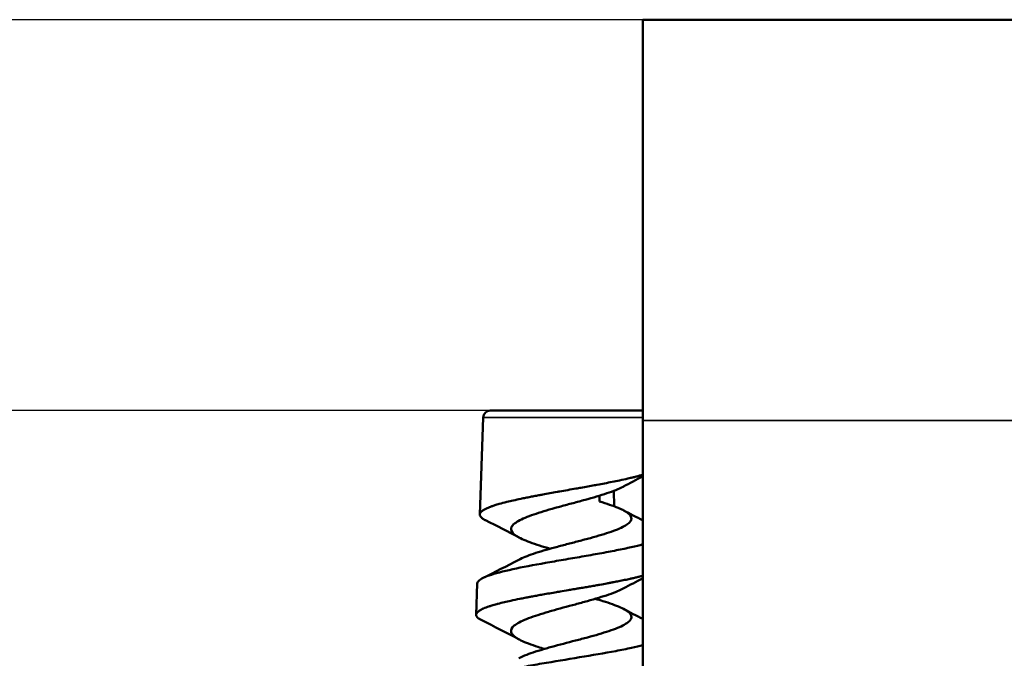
# Model space of a CAD drawing. Header units: millimetres. Extents: x 38 to 2514, y 38 to 1622.
# Tile 71 of 256: x 589 to 658, y 955 to 999. Entities that reach past the tile are written whole.
import ezdxf

# ---------------------------------------------------------------- set-up
doc = ezdxf.new("R2010")
doc.units = ezdxf.units.MM
doc.header["$LTSCALE"] = 7.692308
for name, color, linetype, lineweight in [('Dimension (ISO)', 7, 'Continuous', 25), ('Visible (ISO)', 7, 'Continuous', 50), ('Visible Narrow (ISO)', 7, 'Continuous', 35)]:
    doc.layers.add(name, color=color, linetype=linetype, lineweight=lineweight)
doc.styles.add('Note Text (ANSI)', font='tahoma.ttf')
doc.dimstyles.new('Default (ISO)', dxfattribs={"dimscale": 7.692308, "dimtxt": 1, "dimasz": 2.5, "dimexe": 3.175, "dimexo": 0, "dimgap": 0.762, "dimtad": 1, "dimrnd": 1e-08, "dimzin": 0, "dimdsep": 46, "dimtxsty": 'Note Text (ANSI)', "dimcen": 0.09, "dimdle": 10, "dimclrd": 1, "dimclre": 1, "dimclrt": 1, "dimazin": 0, "dimtfac": 3.5052, "dimtmove": 0, "dimatfit": 3, "dimfxl": 1, "dimtolj": 1, "dimtzin": 0, "dimlwd": -1, "dimlwe": -1, "dimarcsym": 0})

# ---------------------------------------------------------------- blocks, each defined once
blk = doc.blocks.new('*D5')
at = {"layer": 'Defpoints', "color": 0, "transparency": 16777216}
for p in [(472.673, 999.193), (652.449, 999.193), (598.949, 661.593)]:
    blk.add_point(p, dxfattribs=at)
at = {"layer": 'Dimension (ISO)', "color": 1, "transparency": 16777216}
for p, q in [((652.449, 999.193), (448.25, 999.193)), ((472.673, 680.823), (472.673, 979.962)), ((598.949, 661.593), (448.25, 661.593))]:
    blk.add_line(p, q, dxfattribs=at)
for points in [[(469.468, 979.962), (475.878, 979.962), (472.673, 999.193)], [(469.468, 680.823), (475.878, 680.823), (472.673, 661.593)]]:
    blk.add_solid(points, dxfattribs=at)
at = {"layer": 'Dimension (ISO)', "color": 1, "transparency": 16777216, "insert": (456.748, 776.937), "char_height": 7.69231, "attachment_point": 1, "rotation": 90, "style": 'Note Text (ANSI)'}
blk.add_mtext('\\A1;337.60 mm [13.291 in]', dxfattribs=at)
blk = doc.blocks.new('*D7')
at = {"layer": 'Defpoints', "color": 0, "transparency": 16777216}
for p in [(621.797, 971.893), (529.057, 661.593), (598.949, 661.593)]:
    blk.add_point(p, dxfattribs=at)
at = {"layer": 'Dimension (ISO)', "color": 1, "transparency": 16777216}
for p, q in [((621.797, 971.893), (504.634, 971.893)), ((529.057, 952.662), (529.057, 680.823)), ((598.949, 661.593), (504.634, 661.593))]:
    blk.add_line(p, q, dxfattribs=at)
for points in [[(525.852, 952.662), (532.262, 952.662), (529.057, 971.893)], [(525.852, 680.823), (532.262, 680.823), (529.057, 661.593)]]:
    blk.add_solid(points, dxfattribs=at)
at = {"layer": 'Dimension (ISO)', "color": 1, "transparency": 16777216, "insert": (513.132, 763.287), "char_height": 7.69231, "attachment_point": 1, "rotation": 90, "style": 'Note Text (ANSI)'}
blk.add_mtext('\\A1;310.30 mm [12.217 in]', dxfattribs=at)

msp = doc.modelspace()

# ---------------------------------------------------------------- linework, layer by layer
at = {"layer": 'Visible (ISO)'}
for p, q in [((672.4495, 999.1927), (632.4495, 999.1927)), ((632.4495, 999.1927), (632.4495, 971.1927)), ((632.4495, 971.8927), (621.7973, 971.8927)), ((621.3076, 971.4202), (621.0654, 964.6375)), ((632.4495, 971.1927), (632.4495, 799.3272)), ((629.4204, 966.7414), (629.4204, 966.7415)), ((629.4204, 965.5438), (629.4204, 965.9516)), ((630.4177, 966.2871), (630.4357, 965.2124)), ((620.8932, 959.8175), (620.8154, 957.6376)), ((627.0038, 959.3119), (627.0036, 959.312))]:
    msp.add_line(p, q, dxfattribs=at)
msp.add_arc((621.7973, 971.4027), 0.49, 90, 177.954592, dxfattribs=at)
for points, knots in [([(632.4495, 967.4126), (632.4126, 967.4017), (632.375, 967.3908), (632.3365, 967.3798), (632.262, 967.3587), (632.1845, 967.3374), (632.1042, 967.3161), (632.0241, 967.2947), (631.9412, 967.2734), (631.8558, 967.2521), (631.7864, 967.2347), (631.7154, 967.2173), (631.6428, 967.2), (631.6261, 967.196), (631.6094, 967.192), (631.5925, 967.1881), (631.5312, 967.1736), (631.4688, 967.1591), (631.4056, 967.1446), (631.2202, 967.1023), (631.0267, 967.0601), (630.8263, 967.018), (630.6567, 966.9824), (630.4821, 966.9467), (630.3031, 966.9111), (630.1314, 966.877), (629.9556, 966.8428), (629.7766, 966.8086), (629.6063, 966.7761), (629.4331, 966.7436), (629.2575, 966.7112), (629.2482, 966.7095), (629.2388, 966.7078), (629.2295, 966.706), (629.1791, 966.6967), (629.1285, 966.6875), (629.0777, 966.6782), (628.9219, 966.6497), (628.7644, 966.6212), (628.6057, 966.5927), (628.447, 966.5643), (628.2871, 966.5358), (628.1265, 966.5073), (628.011, 966.4868), (627.8951, 966.4663), (627.7791, 966.4458), (627.5901, 966.4124), (627.4006, 966.379), (627.2114, 966.3456), (627.0219, 966.3122), (626.8327, 966.2787), (626.6445, 966.2453), (626.6014, 966.2377), (626.5584, 966.23), (626.5154, 966.2224), (626.499, 966.2195), (626.4826, 966.2165), (626.4663, 966.2136), (626.2954, 966.1832), (626.1255, 966.1528), (625.957, 966.1224), (625.7914, 966.0925), (625.6271, 966.0626), (625.4644, 966.0325), (625.3724, 966.0155), (625.2809, 965.9985), (625.1899, 965.9814), (625.0745, 965.9598), (624.9599, 965.938), (624.8467, 965.9162), (624.7335, 965.8945), (624.6216, 965.8727), (624.5114, 965.8508), (624.4011, 965.829), (624.2925, 965.8072), (624.1858, 965.7854), (624.1216, 965.7723), (624.0582, 965.7592), (623.9955, 965.7461), (623.9755, 965.7419), (623.9555, 965.7377), (623.9357, 965.7336), (623.7518, 965.695), (623.5747, 965.6565), (623.4051, 965.6182), (623.2494, 965.583), (623.1, 965.5478), (622.9574, 965.5127)], [0.45732098, 0.45732098, 0.45732098, 0.45732098, 0.46666667, 0.46666667, 0.46666667, 0.48479474, 0.48479474, 0.48479474, 0.50290384, 0.50290384, 0.50290384, 0.51762426, 0.51762426, 0.51762426, 0.52101062, 0.52101062, 0.52101062, 0.53333333, 0.53333333, 0.53333333, 0.56943647, 0.56943647, 0.56943647, 0.6, 0.6, 0.6, 0.62932316, 0.62932316, 0.62932316, 0.65719989, 0.65719989, 0.65719989, 0.6586801, 0.6586801, 0.6586801, 0.66666667, 0.66666667, 0.66666667, 0.69117722, 0.69117722, 0.69117722, 0.71569399, 0.71569399, 0.71569399, 0.73333333, 0.73333333, 0.73333333, 0.76208203, 0.76208203, 0.76208203, 0.79088824, 0.79088824, 0.79088824, 0.79748257, 0.79748257, 0.79748257, 0.8, 0.8, 0.8, 0.82626111, 0.82626111, 0.82626111, 0.8520697, 0.8520697, 0.8520697, 0.86666667, 0.86666667, 0.86666667, 0.88518964, 0.88518964, 0.88518964, 0.90369703, 0.90369703, 0.90369703, 0.92220463, 0.92220463, 0.92220463, 0.93333333, 0.93333333, 0.93333333, 0.93689131, 0.93689131, 0.93689131, 0.9698048, 0.9698048, 0.9698048, 0.99999998, 0.99999998, 0.99999998, 0.99999998]), ([(631.0864, 966.5841), (631.0786, 966.5799), (631.0707, 966.5757), (630.7748, 966.4193), (630.3918, 966.2682), (629.4818, 965.964), (628.9638, 965.8128), (628.1383, 965.5843), (627.8565, 965.5082), (627.2919, 965.3558), (627.0105, 965.2799), (626.5942, 965.166), (626.4564, 965.128), (625.7766, 964.9379), (625.2688, 964.7867), (624.3864, 964.4825), (624.0208, 964.3313), (623.6182, 964.1028), (623.5093, 964.0267), (623.3466, 963.8743), (623.2928, 963.7985), (623.2542, 963.6845), (623.2484, 963.6466), (623.2549, 963.4565), (623.374, 963.3053), (623.7131, 963.0768), (623.8525, 963.0006), (624.1779, 962.8482), (624.3626, 962.7723), (624.7734, 962.6201), (624.9987, 962.544), (625.4735, 962.3934), (625.721, 962.3193), (625.9785, 962.2451)], [0.6993214, 0.6993214, 0.6993214, 0.6993214, 0.7042, 0.7042, 0.8796464, 0.8796464, 1.0551316, 1.0551316, 1.1432038, 1.1432038, 1.2306489, 1.2306489, 1.2744945, 1.2744945, 1.4499445, 1.4499445, 1.625435, 1.625435, 1.7134857, 1.7134857, 1.800924, 1.800924, 1.8447598, 1.8447598, 2.0202157, 2.0202157, 2.1083163, 2.1083163, 2.195761, 2.195761, 2.2837892, 2.2837892, 2.369241, 2.369241, 2.369241, 2.369241]), ([(622.9574, 965.5127), (622.7696, 965.4664), (622.5932, 965.4201), (622.4293, 965.3736), (622.3164, 965.3416), (622.2095, 965.3095), (622.1089, 965.2773), (622.0749, 965.2665), (622.0417, 965.2556), (622.0092, 965.2448), (621.9756, 965.2335), (621.9429, 965.2223), (621.9109, 965.2111), (621.8481, 965.189), (621.7885, 965.1669), (621.7323, 965.1449), (621.676, 965.1228), (621.6232, 965.1008), (621.5739, 965.0788), (621.5459, 965.0663), (621.5191, 965.0538), (621.4934, 965.0413), (621.4174, 965.0045), (621.3516, 964.9677), (621.2958, 964.9311), (621.2331, 964.89), (621.1832, 964.8489), (621.1461, 964.808), (621.1303, 964.7906), (621.1168, 964.7733), (621.1057, 964.7559), (621.0997, 964.7466), (621.0943, 964.7373), (621.0897, 964.728), (621.0764, 964.7014), (621.0685, 964.6749), (621.0661, 964.6483), (621.064, 964.6246), (621.0662, 964.6008), (621.0728, 964.5769), (621.0791, 964.5543), (621.0894, 964.5315), (621.1036, 964.5087), (621.1179, 964.486), (621.1362, 964.4632), (621.1584, 964.4403), (621.1807, 964.4175), (621.2069, 964.3946), (621.237, 964.3718), (621.2495, 964.3623), (621.2626, 964.3529), (621.2764, 964.3434), (621.3136, 964.3179), (621.3556, 964.2925), (621.4023, 964.2671), (621.4229, 964.256), (621.4444, 964.2448), (621.4668, 964.2336)], [0, 0, 0, 0, 0.03946497, 0.03946497, 0.03946497, 0.06666667, 0.06666667, 0.06666667, 0.07585439, 0.07585439, 0.07585439, 0.08535104, 0.08535104, 0.08535104, 0.10402944, 0.10402944, 0.10402944, 0.12272109, 0.12272109, 0.12272109, 0.13333333, 0.13333333, 0.13333333, 0.1647099, 0.1647099, 0.1647099, 0.2, 0.2, 0.2, 0.2150099, 0.2150099, 0.2150099, 0.22308264, 0.22308264, 0.22308264, 0.24610077, 0.24610077, 0.24610077, 0.26666667, 0.26666667, 0.26666667, 0.28620702, 0.28620702, 0.28620702, 0.30573155, 0.30573155, 0.30573155, 0.32525141, 0.32525141, 0.32525141, 0.33333333, 0.33333333, 0.33333333, 0.35511604, 0.35511604, 0.35511604, 0.364715, 0.364715, 0.364715, 0.364715]), ([(623.7848, 961.4756), (624.0457, 961.615), (624.3931, 961.7527), (625.2473, 962.0396), (625.7529, 962.1849), (626.4307, 962.3689), (626.5679, 962.4057), (626.9833, 962.5159), (627.2644, 962.5889), (627.6865, 962.6989), (627.8273, 962.7357), (628.2468, 962.846), (628.5221, 962.9195), (629.0561, 963.0664), (629.3134, 963.1395), (629.8011, 963.2866), (630.0302, 963.3602), (630.451, 963.5071), (630.6418, 963.5801), (630.9797, 963.727), (631.1259, 963.8006), (631.3667, 963.9478), (631.4611, 964.0208), (631.5956, 964.1677), (631.6352, 964.2413), (631.6684, 964.4624), (631.5767, 964.6077), (631.2874, 964.8209), (631.1769, 964.8866), (630.9493, 965.0015), (630.841, 965.0506), (630.5446, 965.1739), (630.3445, 965.248), (629.9069, 965.3963), (629.6707, 965.4699), (629.4204, 965.5438)], [4.2553458, 4.2553458, 4.2553458, 4.2553458, 4.421045, 4.421045, 4.5959386, 4.5959386, 4.639611, 4.639611, 4.7267868, 4.7267868, 4.77052, 4.77052, 4.8578543, 4.8578543, 4.9451919, 4.9451919, 5.0326482, 5.0326482, 5.119801, 5.119801, 5.2073603, 5.2073603, 5.2945388, 5.2945388, 5.3821547, 5.3821547, 5.5570695, 5.5570695, 5.635264, 5.635264, 5.6937875, 5.6937875, 5.7819189, 5.7819189, 5.8698059, 5.8698059, 5.8698059, 5.8698059]), ([(632.4495, 962.5539), (632.2056, 962.487), (631.9349, 962.4204), (631.3181, 962.2799), (630.9688, 962.2065), (630.2271, 962.06), (629.8366, 961.9872), (629.0268, 961.8408), (628.6093, 961.7674), (627.7614, 961.6207), (627.3329, 961.5476), (626.4802, 961.4012), (626.0581, 961.3279), (624.8179, 961.1069), (624.0439, 960.9617), (622.6935, 960.6668), (622.1306, 960.5217), (621.5042, 960.301), (621.3332, 960.2277), (621.0718, 960.0813), (620.982, 960.0086), (620.9099, 959.8988), (620.8965, 959.862), (620.8935, 959.8227), (620.8933, 959.8201), (620.8932, 959.8175)], [-7.9783095, -7.9783095, -7.9783095, -7.9783095, -7.8599806, -7.8599806, -7.7302116, -7.7302116, -7.6004959, -7.6004959, -7.4705567, -7.4705567, -7.3403237, -7.3403237, -7.2100658, -7.2100658, -6.947875, -6.947875, -6.6852865, -6.6852865, -6.5541024, -6.5541024, -6.4231547, -6.4231547, -6.3574438, -6.3574438, -6.3528084, -6.3528084, -6.3528084, -6.3528084]), ([(632.4495, 960.3577), (632.4482, 960.3573), (632.4469, 960.357), (632.4456, 960.3566), (632.3977, 960.3439), (632.3487, 960.3311), (632.2987, 960.3183), (632.22, 960.2982), (632.1387, 960.2781), (632.0553, 960.258), (631.9717, 960.2378), (631.8859, 960.2177), (631.7981, 960.1976), (631.7191, 960.1795), (631.6385, 960.1615), (631.5566, 960.1435), (631.4329, 960.1163), (631.3061, 960.0893), (631.1763, 960.0623), (631.0447, 960.0349), (630.9101, 960.0076), (630.7726, 959.9803), (630.6565, 959.9573), (630.5385, 959.9343), (630.4185, 959.9113), (630.3427, 959.8968), (630.2661, 959.8823), (630.1888, 959.8678), (630.1065, 959.8524), (630.0234, 959.8369), (629.9394, 959.8215), (629.7796, 959.7921), (629.6168, 959.7627), (629.4513, 959.7331), (629.3518, 959.7154), (629.2513, 959.6976), (629.1499, 959.6797), (629.0336, 959.6593), (628.916, 959.6387), (628.7976, 959.6182), (628.6792, 959.5976), (628.5599, 959.577), (628.4401, 959.5564), (628.3203, 959.5358), (628.1999, 959.5152), (628.0794, 959.4946), (627.9828, 959.4781), (627.8861, 959.4616), (627.7895, 959.4452), (627.6593, 959.4231), (627.5294, 959.401), (627.3996, 959.379), (627.3455, 959.3698), (627.2914, 959.3606), (627.2374, 959.3515), (627.0488, 959.3195), (626.8609, 959.2877), (626.6741, 959.2559), (626.5911, 959.2418), (626.5083, 959.2277), (626.4258, 959.2136), (626.2613, 959.1854), (626.0977, 959.1573), (625.9353, 959.1291), (625.775, 959.1012), (625.6157, 959.0733), (625.4579, 959.0453), (625.3394, 959.0243), (625.2217, 959.0032), (625.1048, 958.982), (624.9816, 958.9597), (624.8593, 958.9374), (624.7384, 958.915), (624.6938, 958.9067), (624.6493, 958.8985), (624.6051, 958.8902), (624.5296, 958.8761), (624.4547, 958.8619), (624.3804, 958.8478), (624.2627, 958.8254), (624.1468, 958.803), (624.0329, 958.7807), (623.9765, 958.7696), (623.9207, 958.7585), (623.8654, 958.7474), (623.6433, 958.703), (623.4301, 958.6586), (623.2267, 958.6141), (623.0721, 958.5803), (622.9232, 958.5465), (622.7806, 958.5126)], [0.47261607, 0.47261607, 0.47261607, 0.47261607, 0.47290815, 0.47290815, 0.47290815, 0.48376327, 0.48376327, 0.48376327, 0.50084822, 0.50084822, 0.50084822, 0.51794788, 0.51794788, 0.51794788, 0.53333333, 0.53333333, 0.53333333, 0.5565556, 0.5565556, 0.5565556, 0.58011753, 0.58011753, 0.58011753, 0.6, 0.6, 0.6, 0.61255407, 0.61255407, 0.61255407, 0.62592098, 0.62592098, 0.62592098, 0.65136882, 0.65136882, 0.65136882, 0.66666667, 0.66666667, 0.66666667, 0.68420993, 0.68420993, 0.68420993, 0.70173955, 0.70173955, 0.70173955, 0.71927754, 0.71927754, 0.71927754, 0.73333333, 0.73333333, 0.73333333, 0.7522653, 0.7522653, 0.7522653, 0.76016814, 0.76016814, 0.76016814, 0.78774585, 0.78774585, 0.78774585, 0.8, 0.8, 0.8, 0.82442753, 0.82442753, 0.82442753, 0.84855655, 0.84855655, 0.84855655, 0.86666667, 0.86666667, 0.86666667, 0.8857608, 0.8857608, 0.8857608, 0.89280932, 0.89280932, 0.89280932, 0.90483517, 0.90483517, 0.90483517, 0.92389963, 0.92389963, 0.92389963, 0.93333333, 0.93333333, 0.93333333, 0.97120044, 0.97120044, 0.97120044, 1, 1, 1, 1]), ([(631.0849, 959.4668), (630.9656, 959.4025), (630.829, 959.3383), (630.4954, 959.1977), (630.2929, 959.1218), (629.8519, 958.9696), (629.6148, 958.8937), (629.1116, 958.7411), (628.8466, 958.6649), (628.3018, 958.5126), (628.0235, 958.4368), (627.1753, 958.2072), (626.6058, 958.0558), (625.9353, 957.8641), (625.8044, 957.826), (625.4198, 957.7115), (625.1759, 957.6356), (624.7223, 957.4834), (624.5134, 957.4075), (624.1356, 957.2549), (623.9678, 957.1787), (623.6823, 957.0263), (623.5648, 956.9505), (623.2905, 956.7209), (623.2183, 956.5695), (623.2725, 956.3779), (623.2904, 956.3397), (623.3652, 956.2252), (623.4432, 956.1492), (623.6524, 955.997), (623.7828, 955.9211), (624.0928, 955.7685), (624.272, 955.6923), (624.6708, 955.54), (624.8891, 955.4642), (625.2689, 955.341), (625.4198, 955.294), (625.5754, 955.2472)], [3.4375952, 3.4375952, 3.4375952, 3.4375952, 3.5116539, 3.5116539, 3.5995398, 3.5995398, 3.6870581, 3.6870581, 3.7752144, 3.7752144, 3.8627259, 3.8627259, 4.0394467, 4.0394467, 4.0833396, 4.0833396, 4.1712789, 4.1712789, 4.2587965, 4.2587965, 4.3469647, 4.3469647, 4.4344797, 4.4344797, 4.6112133, 4.6112133, 4.6551002, 4.6551002, 4.7430857, 4.7430857, 4.8306032, 4.8306032, 4.9187798, 4.9187798, 5.0062986, 5.0062986, 5.060546, 5.060546, 5.060546, 5.060546]), ([(622.7806, 958.5126), (622.6245, 958.4755), (622.476, 958.4384), (622.336, 958.4014), (622.3085, 958.3941), (622.2814, 958.3869), (622.2546, 958.3796), (622.1295, 958.3457), (622.0114, 958.3119), (621.9008, 958.278), (621.8278, 958.2556), (621.758, 958.2332), (621.6917, 958.2107), (621.6254, 958.1883), (621.5626, 958.1658), (621.5035, 958.1434), (621.4443, 958.1209), (621.3888, 958.0985), (621.3371, 958.0761), (621.3117, 958.0651), (621.2873, 958.0541), (621.2638, 958.0432), (621.2013, 958.0141), (621.1454, 957.9851), (621.096, 957.9562), (621.071, 957.9416), (621.0478, 957.9271), (621.0262, 957.9126), (621.0043, 957.8979), (620.9841, 957.8832), (620.9657, 957.8685), (620.9415, 957.8494), (620.9202, 957.8302), (620.9019, 957.8111), (620.8599, 957.7673), (620.8331, 957.7236), (620.8217, 957.6796), (620.813, 957.6462), (620.8133, 957.6127), (620.8226, 957.579), (620.8289, 957.5561), (620.8395, 957.5331), (620.8542, 957.5101), (620.869, 957.4872), (620.888, 957.4642), (620.9112, 957.4412), (620.917, 957.4354), (620.9232, 957.4296), (620.9296, 957.4237), (620.9484, 957.4066), (620.9697, 957.3895), (620.9932, 957.3724), (621.0057, 957.3632), (621.0189, 957.3541), (621.0327, 957.345), (621.0819, 957.3126), (621.1391, 957.2802), (621.2042, 957.2479)], [0, 0, 0, 0, 0.03158715, 0.03158715, 0.03158715, 0.03777466, 0.03777466, 0.03777466, 0.06666667, 0.06666667, 0.06666667, 0.08576143, 0.08576143, 0.08576143, 0.10485391, 0.10485391, 0.10485391, 0.12396235, 0.12396235, 0.12396235, 0.13333333, 0.13333333, 0.13333333, 0.1582133, 0.1582133, 0.1582133, 0.17075337, 0.17075337, 0.17075337, 0.18343031, 0.18343031, 0.18343031, 0.2, 0.2, 0.2, 0.23786117, 0.23786117, 0.23786117, 0.26666667, 0.26666667, 0.26666667, 0.28628731, 0.28628731, 0.28628731, 0.30589775, 0.30589775, 0.30589775, 0.3108598, 0.3108598, 0.3108598, 0.32551015, 0.32551015, 0.32551015, 0.33333333, 0.33333333, 0.33333333, 0.36112308, 0.36112308, 0.36112308, 0.36112308]), ([(623.7843, 954.5918), (623.9391, 954.6746), (624.1251, 954.7573), (624.5283, 954.9137), (624.7378, 954.9867), (625.1922, 955.1338), (625.4361, 955.2074), (625.8206, 955.3178), (625.9514, 955.3545), (626.6207, 955.5389), (627.1885, 955.6856), (628.0343, 955.9066), (628.3122, 955.9797), (628.8553, 956.1269), (629.1191, 956.2006), (629.6207, 956.3476), (629.8573, 956.4207), (630.2969, 956.5677), (630.4988, 956.6413), (630.7692, 956.7517), (630.8538, 956.7884), (631.2492, 956.9727), (631.4676, 957.1194), (631.6273, 957.3404), (631.6524, 957.4135), (631.646, 957.5607), (631.6143, 957.6344), (631.4951, 957.7814), (631.4081, 957.8545), (631.1817, 958.0014), (631.0426, 958.075), (630.7177, 958.2219), (630.5329, 958.2948), (630.1225, 958.4417), (629.8979, 958.5153), (629.4867, 958.6415), (629.3085, 958.6938), (629.1244, 958.7461)], [1.5239364, 1.5239364, 1.5239364, 1.5239364, 1.6227073, 1.6227073, 1.7099178, 1.7099178, 1.7974592, 1.7974592, 1.8411354, 1.8411354, 2.0168327, 2.0168327, 2.1040477, 2.1040477, 2.1917023, 2.1917023, 2.2789123, 2.2789123, 2.3663952, 2.3663952, 2.4100802, 2.4100802, 2.5857607, 2.5857607, 2.6729711, 2.6729711, 2.7606086, 2.7606086, 2.8478201, 2.8478201, 2.935233, 2.935233, 3.0223771, 3.0223771, 3.1099269, 3.1099269, 3.1722361, 3.1722361, 3.1722361, 3.1722361]), ([(632.4495, 955.5043), (632.2068, 955.4434), (631.942, 955.3825), (631.3147, 955.2483), (630.9449, 955.1754), (629.7683, 954.9553), (628.9084, 954.8092), (627.1363, 954.5156), (626.2416, 954.3693), (624.9673, 954.1495), (624.5575, 954.0766), (623.7775, 953.9299), (623.4091, 953.8566), (622.727, 953.7103), (622.415, 953.6376), (621.858, 953.4912), (621.6143, 953.418), (621.203, 953.2717), (621.0366, 953.1988), (620.7876, 953.0524), (620.7058, 952.979), (620.6525, 952.8762), (620.6443, 952.8468), (620.6432, 952.8174)], [-3.7424367, -3.7424367, -3.7424367, -3.7424367, -3.6308228, -3.6308228, -3.4961727, -3.4961727, -3.2257287, -3.2257287, -2.9545337, -2.9545337, -2.8193855, -2.8193855, -2.6839476, -2.6839476, -2.548518, -2.548518, -2.4130636, -2.4130636, -2.2771904, -2.2771904, -2.1410875, -2.1410875, -2.0863938, -2.0863938, -2.0863938, -2.0863938])]:
    msp.add_open_spline(points, degree=3, knots=knots, dxfattribs=at)
for points in [[(632.4495, 967.2965), (631.9921, 967.0632), (631.5368, 966.8267), (631.0864, 966.5841)], [(631.1156, 964.9166), (631.5566, 964.681), (632.002, 964.4508), (632.4495, 964.2235)], [(623.8131, 963.0256), (623.0409, 963.4415), (622.2549, 963.8405), (621.4668, 964.2336)], [(621.292, 960.2015), (622.1291, 960.6163), (622.9644, 961.0371), (623.7848, 961.4756)], [(632.4495, 960.1802), (631.9915, 959.9465), (631.5357, 959.7097), (631.0849, 959.4668)], [(631.114, 958.0339), (631.5555, 957.7979), (632.0015, 957.5675), (632.4495, 957.3399)], [(623.8148, 955.9081), (622.9567, 956.3705), (622.0814, 956.8125), (621.2042, 957.2479)]]:
    msp.add_open_spline(points, degree=3, dxfattribs=at)
at = {"layer": 'Visible Narrow (ISO)'}
for p, q in [((621.3076, 971.4202), (632.4495, 971.4202)), ((672.4495, 971.1927), (632.4495, 971.1927))]:
    msp.add_line(p, q, dxfattribs=at)

# ---------------------------------------------------------------- dimensions: what is measured, and where the dimension line sits
at = {"layer": 'Dimension (ISO)', "color": 1, "true_color": 0xff0000}
for base, p1, p2, angle, text, picture, middle in [((472.6727, 999.1927), (598.9495, 661.5927), (652.4495, 999.1927), 90, '<> mm [13.291 in]', '*D5', (472.6727, 830.3927)), ((529.0571, 661.5927), (621.7973, 971.8927), (598.9495, 661.5927), 270, '<> mm [12.217 in]', '*D7', (529.0571, 816.7427))]:
    dim = msp.add_linear_dim(base=base, p1=p1, p2=p2, angle=angle, text=text, dimstyle='Default (ISO)', override={"dimgap": 0.762, "dimdec": 2, "dimpost": '', "dimtol": 0, "dimlim": 0, "dimtp": 0, "dimtm": 0, "dimtdec": 2, "dimtofl": 0, "dimatfit": 1}, dxfattribs=at)
    dim.commit()
    dim.dimension.update_dxf_attribs({"geometry": picture, "text_midpoint": middle, "dimtype": 160})

doc.saveas('drawing.dxf')
